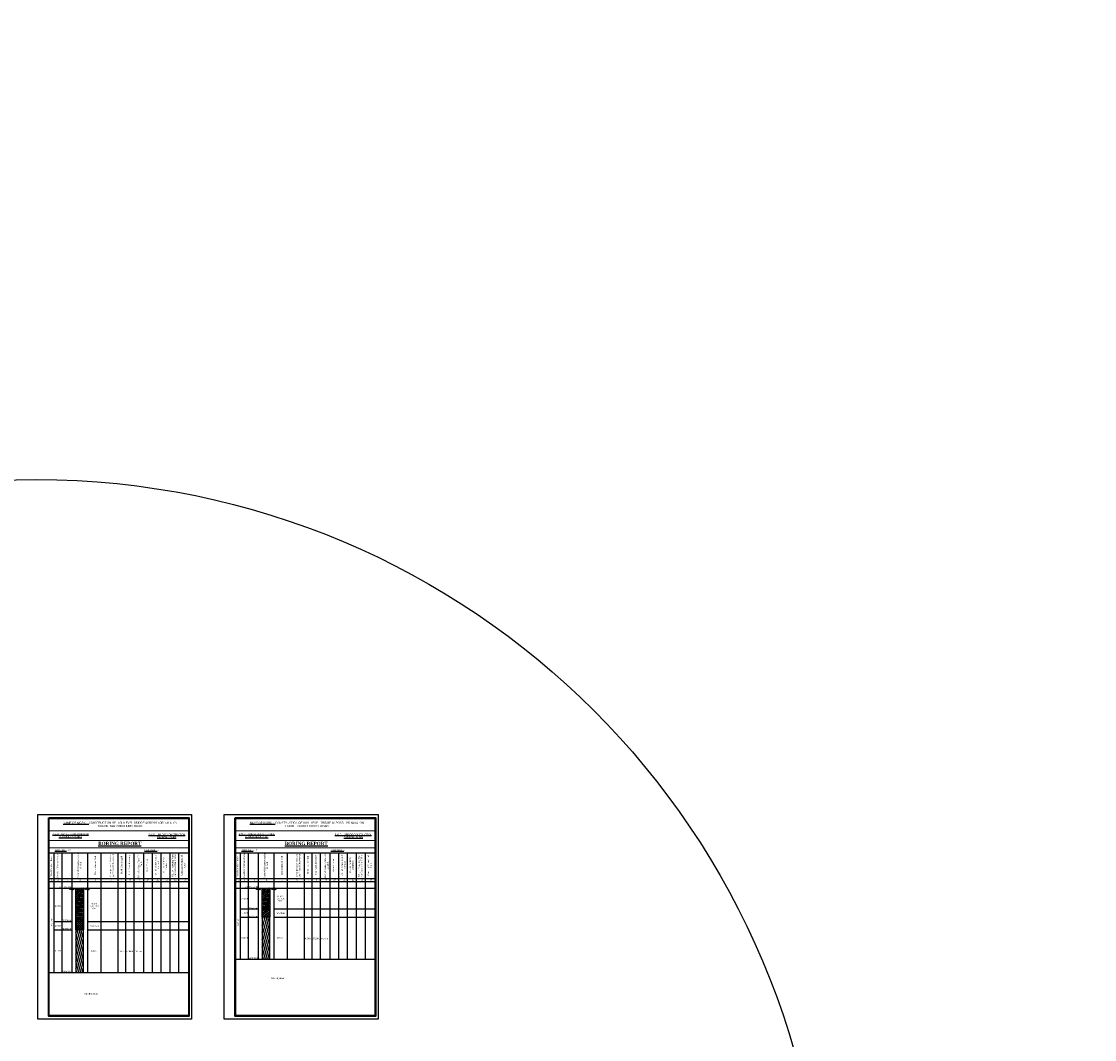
# Model space of a CAD drawing. Header units: inches. Extents: x 3286949 to 8345149, y -1833984 to -1290993.
# Tile 3 of 14: x 3379470 to 3507947, y -1547316 to -1425463. Entities that reach past the tile are written whole.
import ezdxf

# ---------------------------------------------------------------- set-up
doc = ezdxf.new("R2010")
doc.units = ezdxf.units.IN
doc.header["$MEASUREMENT"] = 0
doc.layers.add('GROUND_LVL', color=114, linetype='Continuous')
doc.layers.add('STR', color=7, linetype='Continuous', lineweight=25)
doc.styles.get("Standard").update_dxf_attribs({"font": 'arial.ttf'})

# ---------------------------------------------------------------- blocks, each defined once
blk = doc.blocks.new('A$C5CE42B1A')
at = {"layer": 'GROUND_LVL'}
for p, q in [((1883, 1552), (0, 0)), ((2512, 1552), (629, 0)), ((3006, 1552), (1124, 0)), ((1618, 1552), (3501, 0)), ((3563, 1552), (1680, 0)), ((2224, 1552), (4106, 0)), ((4168, 1552), (2286, 0)), ((2780, 1552), (4663, 0)), ((3275, 1552), (5157, 0)), ((3904, 1552), (5787, 0))]:
    blk.add_line(p, q, dxfattribs=at)

msp = doc.modelspace()

# ---------------------------------------------------------------- hatches: boundary and pattern name
at = {"ltscale": 100}
h = msp.add_hatch(dxfattribs=at)
h.set_pattern_fill('EARTH', color=5, scale=1494.140625, angle=200, style=0)
h.set_pattern_definition([(200, (3330748.3, -1290072.07), (-223.2517, -478.7648), [373.5352, -373.5352]), (200, (3330796.2, -1290203.7), (-223.2517, -478.7648), [373.5352, -373.5352]), (200, (3330844.1, -1290335.33), (-223.2517, -478.7648), [373.5352, -373.5352]), (290, (3330816.2, -1290395.18), (478.7648, -223.2517), [373.5352, -373.5352]), (290, (3330684.57, -1290443.1), (478.7648, -223.2517), [373.5352, -373.5352]), (290, (3330552.94, -1290491), (478.7648, -223.2517), [373.5352, -373.5352])])
h.paths.add_polyline_path([(3385982.4, -1533189.4), (3386878.9, -1533189.4), (3386878.9, -1529189.4), (3385982.4, -1529189.4)])
h = msp.add_hatch(dxfattribs=at)
h.set_pattern_fill('EARTH', color=5, scale=1494.140625, angle=200, style=0)
h.set_pattern_definition([(200, (3353072.3, -1290072.07), (-223.2517, -478.7648), [373.5352, -373.5352]), (200, (3353120.2, -1290203.7), (-223.2517, -478.7648), [373.5352, -373.5352]), (200, (3353168.1, -1290335.33), (-223.2517, -478.7648), [373.5352, -373.5352]), (290, (3353140.2, -1290395.18), (478.7648, -223.2517), [373.5352, -373.5352]), (290, (3353008.57, -1290443.1), (478.7648, -223.2517), [373.5352, -373.5352]), (290, (3352876.94, -1290491), (478.7648, -223.2517), [373.5352, -373.5352])])
h.paths.add_polyline_path([(3408306.4, -1531689.4), (3409202.9, -1531689.4), (3409202.9, -1529189.4), (3408306.4, -1529189.4)])
h = msp.add_hatch()
h.set_pattern_fill('ANSI37', color=2, scale=1500)
h.set_pattern_definition([(45, (22324, 0), (-132.582521, 132.582521), []), (135, (22324, 0), (-132.582521, -132.582521), [])])
h.paths.add_polyline_path([(3409202.9, -1531689.4), (3408306.4, -1531689.4), (3408306.4, -1532689.4), (3409202.9, -1532689.4)])
h = msp.add_hatch(dxfattribs=at)
h.set_pattern_fill('ANSI31', color=6, scale=1792.96875, angle=60, style=0)
h.set_pattern_definition([(105, (3410418.66, -1164826.92), (-216.48435, -58.00681), [])])
h.paths.add_polyline_path([(3408306.4, -1537689.4), (3409202.9, -1537689.4), (3409202.9, -1532689.4), (3408306.4, -1532689.4)])
h = msp.add_hatch()
h.set_pattern_fill('ANSI37', color=2, scale=1500)
h.paths.add_polyline_path([(3386878.9, -1533189.4), (3385982.4, -1533189.4), (3385982.4, -1534189.4), (3386878.9, -1534189.4)])
h = msp.add_hatch(dxfattribs=at)
h.set_pattern_fill('ANSI31', color=6, scale=1792.96875, angle=60, style=0)
h.set_pattern_definition([(105, (3388094.66, -1164826.92), (-216.48435, -58.00681), [])])
h.paths.add_polyline_path([(3385982.4, -1539289.4), (3386878.9, -1539289.4), (3386878.9, -1534189.4), (3385982.4, -1534189.4)])

# ---------------------------------------------------------------- linework, layer by layer
at = {"lineweight": 13}
for p, q in [((3382761.8, -1522319.2), (3399496.2, -1522319.2)), ((3405085.8, -1522319.2), (3421820.2, -1522319.2)), ((3382761.8, -1523491.3), (3399496.2, -1523491.3)), ((3405085.8, -1523491.3), (3421820.2, -1523491.3)), ((3382761.8, -1524372.2), (3399496.2, -1524372.2)), ((3405085.8, -1524372.2), (3421820.2, -1524372.2))]:
    msp.add_line(p, q, dxfattribs=at)
for p, q in [((3382761.8, -1524967.3), (3399496.2, -1524967.3)), ((3382761.8, -1524967.3), (3382761.8, -1542764.4)), ((3383345.1, -1524967.3), (3383345.1, -1539289.4)), ((3384306.6, -1524967.3), (3384306.6, -1539289.4)), ((3385488.2, -1524967.3), (3385488.2, -1539289.4)), ((3387373.2, -1524967.3), (3387373.2, -1539289.4)), ((3388959.3, -1524967.3), (3388959.3, -1539289.4)), ((3390998.5, -1524967.3), (3390998.5, -1539289.4)), ((3391922.7, -1524967.3), (3391922.7, -1539289.4)), ((3392927.6, -1524967.3), (3392927.6, -1539289.4)), ((3394068.2, -1524967.3), (3394068.2, -1539289.4)), ((3395100.2, -1524967.3), (3395100.2, -1539289.4)), ((3396159.3, -1524967.3), (3396159.3, -1539289.4)), ((3397218.5, -1524967.3), (3397218.5, -1539289.4)), ((3398277.6, -1524967.3), (3398277.6, -1539289.4)), ((3405085.8, -1524967.3), (3421820.2, -1524967.3)), ((3405085.8, -1524967.3), (3405085.8, -1542764.4)), ((3405669.1, -1524967.3), (3405669.1, -1537689.4)), ((3406630.6, -1524967.3), (3406630.6, -1537689.4)), ((3407812.2, -1524967.3), (3407812.2, -1537689.4)), ((3409697.2, -1524967.3), (3409697.2, -1537689.4)), ((3411283.3, -1524967.3), (3411283.3, -1537689.4)), ((3413322.5, -1524967.3), (3413322.5, -1537689.4)), ((3414246.7, -1524967.3), (3414246.7, -1537689.4)), ((3415251.6, -1524967.3), (3415251.6, -1537689.4)), ((3416392.2, -1524967.3), (3416392.2, -1537689.4)), ((3417424.2, -1524967.3), (3417424.2, -1537689.4)), ((3418483.3, -1524967.3), (3418483.3, -1537689.4)), ((3419542.5, -1524967.3), (3419542.5, -1537689.4)), ((3420601.6, -1524967.3), (3420601.6, -1537689.4)), ((3382761.8, -1528056.5), (3399496.2, -1528056.5)), ((3382761.8, -1528392.5), (3399496.2, -1528392.5)), ((3405085.8, -1528056.5), (3421820.2, -1528056.5)), ((3405085.8, -1528392.5), (3421820.2, -1528392.5)), ((3382761.8, -1529189.4), (3399496.2, -1529189.4)), ((3385488.2, -1529189.4), (3387373.2, -1529189)), ((3405085.8, -1529189.4), (3421820.2, -1529189.4)), ((3407812.2, -1529189.4), (3409697.2, -1529189)), ((3405669.1, -1531689.4), (3407812.2, -1531689.4)), ((3405669.1, -1532689.4), (3407812.2, -1532689.4)), ((3409697.2, -1531689.4), (3421820.2, -1531689.4)), ((3409697.2, -1532689.4), (3421820.2, -1532689.4)), ((3383345.1, -1533189.4), (3385488.2, -1533189.4)), ((3387373.2, -1533189.4), (3399496.2, -1533189.4)), ((3383345.1, -1534189.4), (3385488.2, -1534189.4)), ((3387373.2, -1534189.4), (3399496.2, -1534189.4)), ((3405057.2, -1537689.4), (3421820.2, -1537689.4)), ((3382733.2, -1539289.4), (3399496.2, -1539289.4))]:
    msp.add_line(p, q)
at = {"lineweight": 0}
for p, q in [((3382733.2, -1529189.4), (3399524.8, -1529189.4)), ((3405057.2, -1529189.4), (3421848.8, -1529189.4))]:
    msp.add_line(p, q, dxfattribs=at)
at = {"color": 0, "ltscale": 2}
for p, q in [((3387222.8, -1529188.9), (3388892.9, -1529189.4)), ((3409546.8, -1529188.9), (3411216.9, -1529189.4))]:
    msp.add_line(p, q, dxfattribs=at)
at = {"ltscale": 0.5}
for p, q in [((3387457, -1529188.9), (3388892.9, -1529188.9)), ((3409781, -1529188.9), (3411216.9, -1529188.9)), ((3399496.2, -1537156.1), (3399507.8, -1537156.1)), ((3421820.2, -1537156.1), (3421831.8, -1537156.1)), ((3399496.2, -1539387.4), (3399507.8, -1539387.4)), ((3421820.2, -1539387.4), (3421831.8, -1539387.4))]:
    msp.add_line(p, q, dxfattribs=at)
for points in [[(3381427.5, -1520375.1), (3399835, -1520375.1), (3399835, -1544881), (3381427.5, -1544881)], [(3403751.5, -1520375.1), (3422159, -1520375.1), (3422159, -1544881), (3403751.5, -1544881)]]:
    msp.add_lwpolyline(points, close=True)
at = {"lineweight": 40}
for points in [[(3382733.2, -1520783.6), (3399524.8, -1520783.6), (3399524.8, -1544507.9), (3382733.2, -1544507.9)], [(3382761.8, -1520812.2), (3399496.2, -1520812.2), (3399496.2, -1544479.3), (3382761.8, -1544479.3)], [(3405057.2, -1520783.6), (3421848.8, -1520783.6), (3421848.8, -1544507.9), (3405057.2, -1544507.9)], [(3405085.8, -1520812.2), (3421820.2, -1520812.2), (3421820.2, -1544479.3), (3405085.8, -1544479.3)]]:
    msp.add_lwpolyline(points, close=True, dxfattribs=at)
at = {"color": 6, "linetype": 'ByBlock'}
for points in [[(3385982.4, -1529189.4), (3386878.9, -1529189.4), (3386878.9, -1533189.4), (3385982.4, -1533189.4)], [(3408306.4, -1529189.4), (3409202.9, -1529189.4), (3409202.9, -1531689.4), (3408306.4, -1531689.4)]]:
    msp.add_lwpolyline(points, close=True, dxfattribs=at)
at = {"color": 0}
for points in [[(3409202.9, -1531689.4), (3408306.4, -1531689.4), (3408306.4, -1537689.4), (3409202.9, -1537689.4)], [(3386878.9, -1533189.4), (3385982.4, -1533189.4), (3385982.4, -1539289.4), (3386878.9, -1539289.4)]]:
    msp.add_lwpolyline(points, close=True, dxfattribs=at)
at = {"color": 2}
for points in [[(3408306.4, -1531689.4), (3409202.9, -1531689.4), (3409202.9, -1532689.4), (3408306.4, -1532689.4)], [(3385982.4, -1533189.4), (3386878.9, -1533189.4), (3386878.9, -1534189.4), (3385982.4, -1534189.4)]]:
    msp.add_lwpolyline(points, close=True, dxfattribs=at)
msp.add_circle((3381282.5, -1574631), 94333.9)

# ---------------------------------------------------------------- block references
at = {"layer": 'STR', "xscale": 0.0975404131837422, "yscale": 0.09754041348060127, "zscale": 0.09754041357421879}
for p in [(3385204.4, -1529345), (3387064.9, -1529340.3), (3407528.4, -1529345), (3409388.9, -1529340.3)]:
    msp.add_blockref('A$C5CE42B1A', p, dxfattribs=at)

# ---------------------------------------------------------------- texts
at = {"char_height": 191.25, "attachment_point": 1, "rotation": 90}
for s, insert, width in [('\\pi289.01;{\\fTimes New Roman|b0|i0|c0|p18;Crushing Strength of \\P\\pi1217.3;Core}', (3398565.3, -1527973.6), 2965.414), ('\\pi289.01;{\\fTimes New Roman|b0|i0|c0|p18;Crushing Strength of \\P\\pi1217.3;Core}', (3420889.3, -1527973.6), 2965.414), ('\\pi61.557;{\\fTimes New Roman|b0|i0|c0|p18;Symbolic Representation \\P\\pi1067.4;of  Soil}', (3386144.2, -1527973.6), 2951.188), ('\\pi61.557;{\\fTimes New Roman|b0|i0|c0|p18;Symbolic Representation \\P\\pi1067.4;of  Soil}', (3408468.2, -1527973.6), 2951.188), ('\\pi35.152;{\\fTimes New Roman|b0|i0|c0|p18;Dia of casing / Bore Hole \\P\\pi1035.7;in Rock}', (3393398.6, -1527973.6), 2951.188), ('\\pi35.152;{\\fTimes New Roman|b0|i0|c0|p18;Dia of casing / Bore Hole \\P\\pi1035.7;in Rock}', (3415722.6, -1527973.6), 2951.188), ('\\pi220.68;{\\fTimes New Roman|b0|i0|c0|p18;R.L. of  Water Loss if \\P\\pi1028.3;Noticed}', (3395444.9, -1527973.6), 2951.188), ('\\pi220.68;{\\fTimes New Roman|b0|i0|c0|p18;R.L. of  Water Loss if \\P\\pi1028.3;Noticed}', (3417768.9, -1527973.6), 2951.188), ('\\pi595.54;{\\fTimes New Roman|b0|i0|c0|p18;R.L. of  Artisan \\P\\pi923.57;Condition}', (3396398.5, -1527973.6), 2965.414), ('\\pi595.54;{\\fTimes New Roman|b0|i0|c0|p18;R.L. of  Artisan \\P\\pi923.57;Condition}', (3418722.5, -1527973.6), 2965.414), ('\\pi289.01;{\\fTimes New Roman|b0|i0|c0|p18;Crushing Strength of \\P\\pi1217.3;Core}', (3398565.3, -1607058.6), 2965.414), ('\\pi289.01;{\\fTimes New Roman|b0|i0|c0|p18;Crushing Strength of \\P\\pi1217.3;Core}', (3420889.3, -1607058.6), 2965.414), ('\\pi704.18;{\\fTimes New Roman|b0|i0|c0|p18;Water Colour}', (3394389.5, -1527973.6), 2951.188), ('\\pi704.18;{\\fTimes New Roman|b0|i0|c0|p18;Water Colour}', (3416713.5, -1527973.6), 2951.188), ('\\pi61.557;{\\fTimes New Roman|b0|i0|c0|p18;Symbolic Representation \\P\\pi1067.4;of  Soil}', (3386144.2, -1607058.6), 2951.188), ('\\pi61.557;{\\fTimes New Roman|b0|i0|c0|p18;Symbolic Representation \\P\\pi1067.4;of  Soil}', (3408468.2, -1607058.6), 2951.188), ('\\pi35.152;{\\fTimes New Roman|b0|i0|c0|p18;Dia of casing / Bore Hole \\P\\pi1035.7;in Rock}', (3393398.6, -1607058.6), 2951.188), ('\\pi35.152;{\\fTimes New Roman|b0|i0|c0|p18;Dia of casing / Bore Hole \\P\\pi1035.7;in Rock}', (3415722.6, -1607058.6), 2951.188), ('\\pi220.68;{\\fTimes New Roman|b0|i0|c0|p18;R.L. of  Water Loss if \\P\\pi1028.3;Noticed}', (3395444.9, -1607058.6), 2951.188), ('\\pi220.68;{\\fTimes New Roman|b0|i0|c0|p18;R.L. of  Water Loss if \\P\\pi1028.3;Noticed}', (3417768.9, -1607058.6), 2951.188), ('\\pi595.54;{\\fTimes New Roman|b0|i0|c0|p18;R.L. of  Artisan \\P\\pi923.57;Condition}', (3396398.5, -1607058.6), 2965.414), ('\\pi595.54;{\\fTimes New Roman|b0|i0|c0|p18;R.L. of  Artisan \\P\\pi923.57;Condition}', (3418722.5, -1607058.6), 2965.414), ('\\pi394.49;{\\fTimes New Roman|b0|i0|c0|p18;Discription of  Soil}', (3388213.3, -1527973.6), 2951.188), ('\\pi394.49;{\\fTimes New Roman|b0|i0|c0|p18;Discription of  Soil}', (3410537.3, -1527973.6), 2951.188), ('\\pi342.85;{\\fTimes New Roman|b0|i0|c0|p18;Total Depth of Bore}', (3382932.1, -1528119.3), 2951.188), ('\\pi342.85;{\\fTimes New Roman|b0|i0|c0|p18;Total Depth of Bore}', (3405256.1, -1528119.3), 2951.188), ('\\pi704.18;{\\fTimes New Roman|b0|i0|c0|p18;Water Colour}', (3394389.5, -1607058.6), 2951.188), ('\\pi704.18;{\\fTimes New Roman|b0|i0|c0|p18;Water Colour}', (3416713.5, -1607058.6), 2951.188), ('\\pi289.49;{\\fTimes New Roman|b0|i0|c0|p18;% of  Core Recovery}', (3392286.4, -1527973.6), 2951.188), ('\\pi289.49;{\\fTimes New Roman|b0|i0|c0|p18;% of  Core Recovery}', (3414610.4, -1527973.6), 2951.188), ('\\pi127.48;{\\fTimes New Roman|b0|i0|c0|p18;R.L. of  Standing Water \\P\\pi185.53;on Completion of Bore}', (3397454.1, -1527973.6), 2965.414), ('\\pi127.48;{\\fTimes New Roman|b0|i0|c0|p18;R.L. of  Standing Water \\P\\pi185.53;on Completion of Bore}', (3419778.1, -1527973.6), 2965.414), ('\\pi173.18;{\\fTimes New Roman|b0|i0|c0|p18;Discription of  Rock as \\P\\pi166.56;per Visual Observation}', (3390015.2, -1527973.6), 2951.188), ('\\pi173.18;{\\fTimes New Roman|b0|i0|c0|p18;Discription of  Rock as \\P\\pi166.56;per Visual Observation}', (3412339.2, -1527973.6), 2951.188), ('\\pi83.068;{\\fTimes New Roman|b0|i0|c0|p18;Depth of Various Stratas}', (3383702.7, -1528003.1), 2951.188), ('\\pi83.068;{\\fTimes New Roman|b0|i0|c0|p18;Depth of Various Stratas}', (3406026.7, -1528003.1), 2951.188), ('\\pi398.14;{\\fTimes New Roman|b0|i0|c0|p18; Rock Core Length}', (3391337.4, -1527973.6), 2951.188), ('\\pi398.14;{\\fTimes New Roman|b0|i0|c0|p18; Rock Core Length}', (3413661.4, -1527973.6), 2951.188), ('\\pi394.49;{\\fTimes New Roman|b0|i0|c0|p18;Discription of  Soil}', (3388213.3, -1607058.6), 2951.188), ('\\pi394.49;{\\fTimes New Roman|b0|i0|c0|p18;Discription of  Soil}', (3410537.3, -1607058.6), 2951.188), ('\\pi342.85;{\\fTimes New Roman|b0|i0|c0|p18;Total Depth of Bore}', (3382932.1, -1607204.3), 2951.188), ('\\pi342.85;{\\fTimes New Roman|b0|i0|c0|p18;Total Depth of Bore}', (3405256.1, -1607204.3), 2951.188)]:
    msp.add_mtext(s, dxfattribs=dict(at, insert=insert, width=width))
at = {"attachment_point": 1}
for s, insert, char_height, width in [('\\pi1320.6;{\\LNAME OF WORK\\C0; :-\\l CONSTRUCTION OF HIGH LEVEL BRIDGE ACROSS LOR NALA  ON \\P\\pi669.25,l4781.3;DHAUR - MALPURIKHURD  ROAD.}', (3339035.4, -1521250.9), 239.062, 16245.82), ('\\pi1320.6;{\\LNAME OF WORK\\C0; :-\\l CONSTRUCTION OF HIGH LEVEL BRIDGE ACROSS LOR NALA  ON \\P\\pi669.25,l4781.3;DHAUR - MALPURIKHURD  ROAD.}', (3360839.4, -1521250.9), 239.062, 16245.82), ('\\pi1320.6;{\\LNAME OF WORK\\C0; :-\\l CONSTRUCTION OF HIGH LEVEL BRIDGE ACROSS LOR NALA  ON \\P\\pi669.25,l4781.3;DHAUR - MALPURIKHURD  ROAD.}', (3383161.9, -1521250.9), 239.062, 16245.82), ('\\pi1320.6;{\\LNAME OF WORK\\C0; :-\\l CONSTRUCTION OF HIGH LEVEL BRIDGE ACROSS LOR NALA  ON \\P\\pi669.25,l4781.3;DHAUR - MALPURIKHURD  ROAD.}', (3405485.9, -1521250.9), 239.062, 16245.82), ('\\pi377.01;{\\LP.W.D. , BRIDGE CONSTRUCTION \\P\\pi1149.3;SUB-DIVISION- DURG}', (3338666.6, -1522622.5), 191.25, 5030.927), ('\\pi96.872;{\\fTimes New Roman|b1|i0|c0|p18;\\LBORING REPORT}', (3344439.6, -1523644.2), 398.438, 5155.788), ('\\pi339.9;{\\LP.W.D.  , BRIDGE CONSTRUCTION \\P\\pi1398.6;DIVISION  - DURG}', (3350204.2, -1522678.7), 191.25, 5030.927), ('\\pi377.01;{\\LP.W.D. , BRIDGE CONSTRUCTION \\P\\pi1149.3;SUB-DIVISION- DURG}', (3360470.6, -1522622.5), 191.25, 5030.927), ('\\pi96.872;{\\fTimes New Roman|b1|i0|c0|p18;\\LBORING REPORT}', (3366243.6, -1523644.2), 398.438, 5155.788), ('\\pi339.9;{\\LP.W.D.  , BRIDGE CONSTRUCTION \\P\\pi1398.6;DIVISION  - DURG}', (3372008.2, -1522678.7), 191.25, 5030.927), ('\\pi377.01;{\\LP.W.D. , BRIDGE CONSTRUCTION \\P\\pi1149.3;SUB-DIVISION- DURG}', (3382793.1, -1522622.5), 191.25, 5030.927), ('\\pi96.872;{\\fTimes New Roman|b1|i0|c0|p18;\\LBORING REPORT}', (3388566.1, -1523644.2), 398.438, 5155.788), ('\\pi339.9;{\\LP.W.D.  , BRIDGE CONSTRUCTION \\P\\pi1398.6;DIVISION  - DURG}', (3394330.7, -1522678.7), 191.25, 5030.927), ('\\pi377.01;{\\LP.W.D. , BRIDGE CONSTRUCTION \\P\\pi1149.3;SUB-DIVISION- DURG}', (3405117.1, -1522622.5), 191.25, 5030.927), ('\\pi96.872;{\\fTimes New Roman|b1|i0|c0|p18;\\LBORING REPORT}', (3410890.1, -1523644.2), 398.438, 5155.788), ('\\pi339.9;{\\LP.W.D.  , BRIDGE CONSTRUCTION \\P\\pi1398.6;DIVISION  - DURG}', (3416654.7, -1522678.7), 191.25, 5030.927), ('\\pi529.98;{\\LBORE No.}  :- B1', (3338834.8, -1524535.5), 191.25, 2951.188), ('\\pi1658.4;{\\LCHAINAGE.} :- ', (3348397.4, -1524535.5), 191.25, 5002.273), ('\\pi512.49;{\\LBORE No.}  :- B2', (3360638.8, -1524535.5), 191.25, 2951.188), ('\\pi1658.4;{\\LCHAINAGE.} :- ', (3370201.4, -1524535.5), 191.25, 5002.273), ('\\pi511.52;{\\LBORE No.}  :- B3', (3382961.3, -1524535.5), 191.25, 2951.188), ('\\pi1658.4;{\\LCHAINAGE.} :- ', (3392523.9, -1524535.5), 191.25, 5002.273), ('\\pi511.91;{\\LBORE No.}  :- B4', (3405285.3, -1524535.5), 191.25, 2951.188), ('\\pi1658.4;{\\LCHAINAGE.} :- ', (3414847.9, -1524535.5), 191.25, 5002.273), ('{\\fTimes New Roman|b0|i0|c0|p18;1}', (3383039, -1528092.4), 191.25, 150.862), ('{\\fTimes New Roman|b0|i0|c0|p18;2}', (3383786.9, -1528092.4), 191.25, 150.862), ('{\\fTimes New Roman|b0|i0|c0|p18;3}', (3384968.5, -1528092.4), 191.25, 150.862), ('{\\fTimes New Roman|b0|i0|c0|p18;4}', (3386426.7, -1528092.4), 191.25, 150.862), ('{\\fTimes New Roman|b0|i0|c0|p18;5}', (3388264.1, -1528092.4), 191.25, 150.862), ('{\\fTimes New Roman|b0|i0|c0|p18;6}', (3390080, -1528092.4), 191.25, 150.862), ('{\\fTimes New Roman|b0|i0|c0|p18;7}', (3391403, -1528092.4), 191.25, 150.862), ('{\\fTimes New Roman|b0|i0|c0|p18;8}', (3392407.9, -1528092.4), 191.25, 150.862), ('{\\fTimes New Roman|b0|i0|c0|p18;9}', (3393548.5, -1528092.4), 191.25, 150.862), ('{\\fTimes New Roman|b0|i0|c0|p18;10}', (3394443.5, -1528092.4), 191.25, 150.862), ('{\\fTimes New Roman|b0|i0|c0|p18;11}', (3395639.6, -1528092.4), 191.25, 150.862), ('{\\fTimes New Roman|b0|i0|c0|p18;12}', (3396698.8, -1528092.4), 191.25, 150.862), ('{\\fTimes New Roman|b0|i0|c0|p18;13}', (3397757.9, -1528092.4), 191.25, 150.862), ('{\\fTimes New Roman|b0|i0|c0|p18;14}', (3398817.1, -1528122.5), 191.25, 150.862), ('{\\fTimes New Roman|b0|i0|c0|p18;1}', (3405363, -1528092.4), 191.25, 150.862), ('{\\fTimes New Roman|b0|i0|c0|p18;2}', (3406110.9, -1528092.4), 191.25, 150.862), ('{\\fTimes New Roman|b0|i0|c0|p18;3}', (3407292.5, -1528092.4), 191.25, 150.862), ('{\\fTimes New Roman|b0|i0|c0|p18;4}', (3408750.7, -1528092.4), 191.25, 150.862), ('{\\fTimes New Roman|b0|i0|c0|p18;5}', (3410588.1, -1528092.4), 191.25, 150.862), ('{\\fTimes New Roman|b0|i0|c0|p18;6}', (3412404, -1528092.4), 191.25, 150.862), ('{\\fTimes New Roman|b0|i0|c0|p18;7}', (3413727, -1528092.4), 191.25, 150.862), ('{\\fTimes New Roman|b0|i0|c0|p18;8}', (3414731.9, -1528092.4), 191.25, 150.862), ('{\\fTimes New Roman|b0|i0|c0|p18;9}', (3415872.5, -1528092.4), 191.25, 150.862), ('{\\fTimes New Roman|b0|i0|c0|p18;10}', (3416767.5, -1528092.4), 191.25, 150.862), ('{\\fTimes New Roman|b0|i0|c0|p18;11}', (3417963.6, -1528092.4), 191.25, 150.862), ('{\\fTimes New Roman|b0|i0|c0|p18;12}', (3419022.8, -1528092.4), 191.25, 150.862), ('{\\fTimes New Roman|b0|i0|c0|p18;13}', (3420081.9, -1528092.4), 191.25, 150.862), ('{\\fTimes New Roman|b0|i0|c0|p18;14}', (3421141.1, -1528122.5), 191.25, 150.862), ('\\pi1710.1;Sub Engineer', (3407616, -1539862.3), 191.25, 5030.927), ('\\pi1710.1;Sub Engineer', (3341165.5, -1540813.3), 191.25, 5030.927), ('\\pi1710.1;Sub Engineer', (3362969.5, -1541539.8), 191.25, 5030.927), ('\\pi1710.1;Sub Engineer', (3385292, -1541755.3), 191.25, 5030.927)]:
    msp.add_mtext(s, dxfattribs=dict(at, insert=insert, char_height=char_height, width=width))
at = {"attachment_point": 5}
for s, insert, char_height in [('GL. 101.08 M', (3384687.8, -1529053.9), 175.312), ('GL. 101.97 M', (3407011.8, -1529053.9), 175.312), ('98.470 M', (3407180.5, -1531563.5), 175.31), ('97.470 M', (3407180.5, -1532563.5), 175.31), ('97.080 M', (3384856.5, -1533063.5), 175.31), ('96.080 M', (3384856.5, -1534063.5), 175.31), ('92.470 M', (3407245, -1537563.5), 175.31), ('90.980 M', (3384921, -1539163.5), 175.31)]:
    msp.add_mtext(s, dxfattribs=dict(at, insert=insert, char_height=char_height))
at = {"ltscale": 2, "attachment_point": 1}
for s, insert, char_height, width in [(' BLACK COTTON\\P  SOIL', (3410069.8, -1530098.8), 159.375, 1530.195), ('  4.00 M', (3383345.1, -1531262.4), 176.41, 1618.858), (' BLACK COTTON\\P  SOIL', (3387745.8, -1530983.8), 159.375, 1530.195), ('  2.50 M', (3405669.1, -1530377.4), 176.41, 1618.858), ('  1.00 M', (3405669.1, -1532081.4), 176.41, 1618.858), ('MOORUM', (3410007.5, -1532145), 159.38, 1530.195), ('  1.00 M', (3383345.1, -1533611.4), 176.41, 1618.858), ('MOORUM', (3387683.5, -1533645), 159.38, 1530.195), ('  5.00 M', (3405669.1, -1535059.9), 176.41, 1618.858), ('ROCK ', (3410106, -1535093.5), 159.38, 1530.195), ('        4.36 M', (3412871.5, -1535138.3), 176.411, 1618.858), ('        100 mm', (3414809.1, -1535149.4), 176.411, 1618.858), ('\\pi9.4272;87.20%', (3414308.9, -1535138.7), 176.411, 2016.083), ('  5.10 M', (3383345.1, -1536589.9), 176.41, 1618.858), ('ROCK ', (3387782, -1536623.5), 159.38, 1530.195), ('        4.99 M', (3390547.5, -1536668.3), 176.411, 1618.858), ('        100 mm', (3392485.1, -1536679.4), 176.411, 1618.858), ('\\pi9.4272;97.84%', (3391984.9, -1536668.7), 176.411, 2016.083)]:
    msp.add_mtext(s, dxfattribs=dict(at, insert=insert, char_height=char_height, width=width))
at = {"ltscale": 2, "char_height": 176.41, "width": 1618.858, "attachment_point": 1, "rotation": 90}
for s, insert in [('10.10 M', (3382992.2, -1533702.9)), ('8.50 M', (3405316.2, -1533702.9))]:
    msp.add_mtext(s, dxfattribs=dict(at, insert=insert))

doc.saveas('drawing.dxf')
